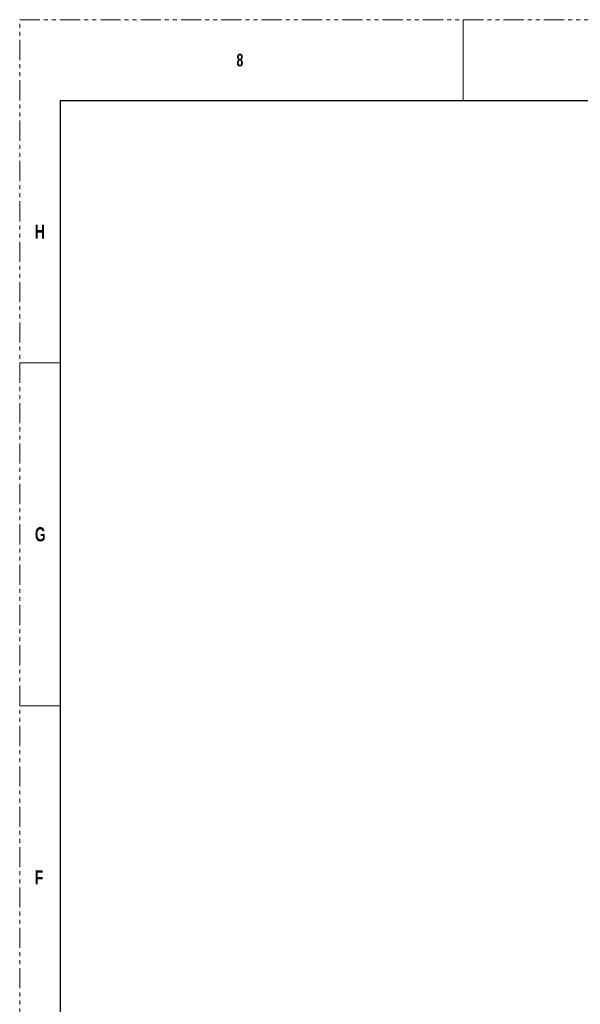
# Model space of a CAD drawing. Header units: millimetres. Extents: x 256 to 1374, y 313 to 1176.
# Tile 62 of 212: x 256 to 432, y 867 to 1176. Entities that reach past the tile are written whole.
import ezdxf

# ---------------------------------------------------------------- set-up
doc = ezdxf.new("R2010")
doc.units = ezdxf.units.MM
doc.linetypes.add('PHANTOM', pattern=[12.7, 6.35, -1.27, 1.27, -1.27, 1.27, -1.27])
doc.styles.add('SLDTEXTSTYLE1', font='GOTHICB.TTF', dxfattribs={"width": 0.7304})

msp = doc.modelspace()

# ---------------------------------------------------------------- linework, layer by layer
at = {"color": 7, "linetype": 'PHANTOM', "lineweight": 0}
for p, q in [((255.9306, 312.7499), (255.9306, 1176.3499)), ((255.9306, 1176.3499), (1373.5306, 1176.3499))]:
    msp.add_line(p, q, dxfattribs=at)
at = {"color": 7, "linetype": 'Continuous', "lineweight": 0}
for p, q in [((395.6306, 1176.3499), (395.6306, 1150.9499)), ((255.9306, 1068.3999), (268.6306, 1068.3999)), ((255.9306, 960.4499), (268.6306, 960.4499))]:
    msp.add_line(p, q, dxfattribs=at)
at = {"color": 7, "linetype": 'Continuous', "lineweight": 30}
for q in [(268.6306, 338.1499), (1360.8306, 1150.9499)]:
    msp.add_line((268.6306, 1150.9499), q, dxfattribs=at)

# ---------------------------------------------------------------- texts
at = {"color": 7, "linetype": 'Continuous', "lineweight": 0, "attachment_point": 1, "style": 'SLDTEXTSTYLE1'}
for s, insert, char_height in [('8', (324.1931, 1165.6326), 3.9688), ('H', (260.7249, 1111.8955), 4.445), ('G', (260.7249, 1016.6455), 4.445), ('F', (260.7249, 908.6955), 4.445)]:
    msp.add_mtext(s, dxfattribs=dict(at, insert=insert, char_height=char_height))

doc.saveas('drawing.dxf')
